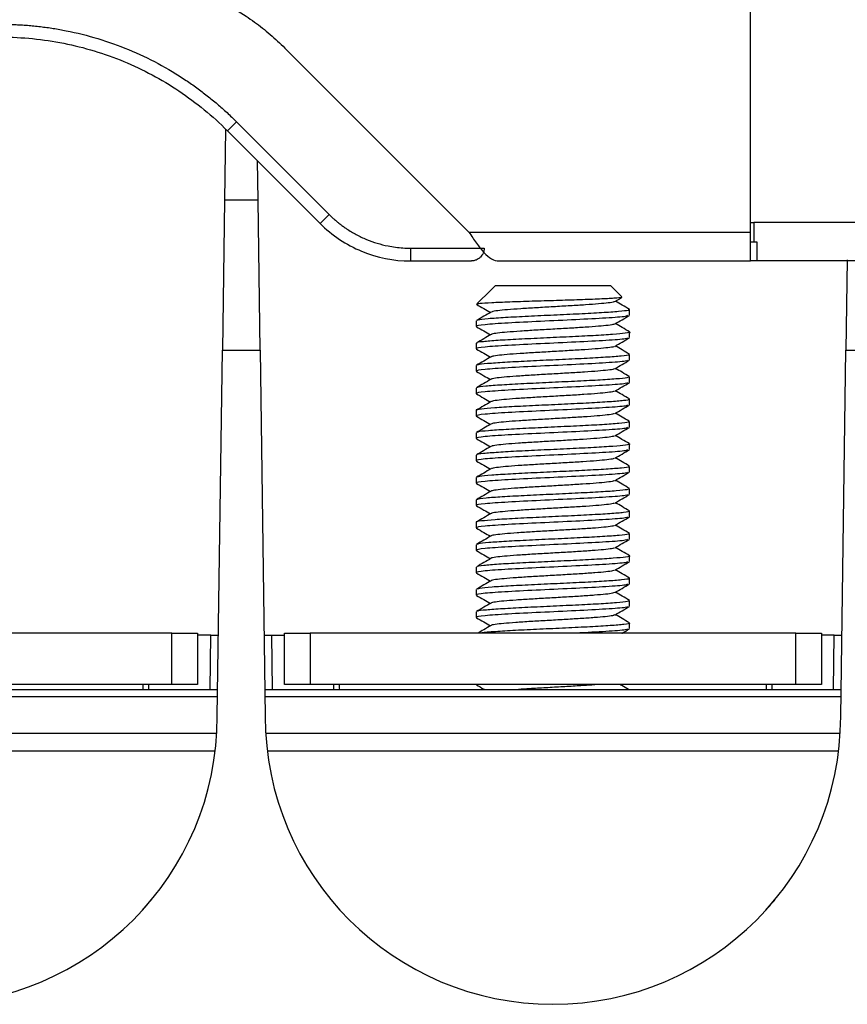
# Model space of a CAD drawing. Header units: millimetres. Extents: x 155400 to 158106, y 111257 to 114777.
# Tile 21 of 157: x 156945 to 157010, y 112155 to 112232. Entities that reach past the tile are written whole.
import ezdxf

# ---------------------------------------------------------------- set-up
doc = ezdxf.new("R2010")
doc.units = ezdxf.units.MM

msp = doc.modelspace()

# ---------------------------------------------------------------- linework, layer by layer
at = {"color": 7, "linetype": 'Continuous', "lineweight": 25}
for p, q in [((157002.028, 112215.256), (157002.028, 112235.013)), ((156965.615, 112229.649), (156980.008, 112215.256)), ((156961.827, 112223.891), (156961.12, 112223.184)), ((156961.827, 112223.891), (156969.076, 112216.642)), ((156960.97, 112223.307), (156960.892, 112217.747)), ((156961.12, 112223.184), (156968.368, 112215.935)), ((156963.514, 112217.747), (156963.47, 112220.833)), ((156960.892, 112217.747), (156960.728, 112206.022)), ((156963.514, 112217.747), (156960.892, 112217.747)), ((156963.677, 112206.022), (156963.514, 112217.747)), ((156969.076, 112216.642), (156968.368, 112215.935)), ((157002.278, 112216.006), (157002.278, 112214.506)), ((157138.87, 112216.006), (157002.278, 112216.006)), ((156980.008, 112215.256), (157002.028, 112215.256)), ((157002.528, 112214.506), (157002.528, 112213.006)), ((156975.44, 112214.006), (156981.197, 112214.006)), ((156975.44, 112214.006), (156975.44, 112213.006)), ((156975.44, 112213.006), (156980.197, 112213.006)), ((156982.364, 112213.006), (157002.028, 112213.006)), ((157138.62, 112213.006), (157002.528, 112213.006)), ((157009.576, 112213.103), (157009.477, 112206.022)), ((156981.713, 112210.733), (156980.625, 112209.646)), ((156982.076, 112211.097), (156981.713, 112210.733)), ((156982.076, 112211.097), (156982.679, 112211.097)), ((156982.679, 112211.097), (156991.076, 112211.097)), ((156991.958, 112210.215), (156991.076, 112211.097)), ((156991.415, 112209.83), (156991.941, 112210.136)), ((156980.602, 112209.615), (156980.617, 112209.609)), ((156992.576, 112208.765), (156992.576, 112209.2)), ((156980.576, 112208.325), (156980.576, 112207.89)), ((156992.576, 112207.015), (156992.576, 112207.45)), ((156960.329, 112177.397), (156960.728, 112206.022)), ((156960.728, 112206.022), (156963.677, 112206.022)), ((156963.677, 112206.022), (156964.077, 112177.397)), ((156980.576, 112206.575), (156980.576, 112206.14)), ((157009.077, 112177.397), (157009.477, 112206.022)), ((157009.477, 112206.022), (157012.426, 112206.022)), ((156992.576, 112205.265), (156992.576, 112205.7)), ((156980.576, 112204.825), (156980.576, 112204.39)), ((156992.576, 112203.515), (156992.576, 112203.95)), ((156980.576, 112203.075), (156980.576, 112202.64)), ((156992.576, 112201.765), (156992.576, 112202.2)), ((156980.576, 112201.325), (156980.576, 112200.89)), ((156992.576, 112200.015), (156992.576, 112200.45)), ((156980.576, 112199.575), (156980.576, 112199.14)), ((156992.576, 112198.265), (156992.576, 112198.7)), ((156980.576, 112197.825), (156980.576, 112197.39)), ((156992.576, 112196.515), (156992.576, 112196.95)), ((156980.576, 112196.075), (156980.576, 112195.64)), ((156992.576, 112194.765), (156992.576, 112195.2)), ((156980.576, 112194.325), (156980.576, 112193.89)), ((156992.576, 112193.015), (156992.576, 112193.45)), ((156980.576, 112192.575), (156980.576, 112192.14)), ((156992.576, 112191.265), (156992.576, 112191.7)), ((156980.576, 112190.825), (156980.576, 112190.39)), ((156992.576, 112189.515), (156992.576, 112189.95)), ((156980.576, 112189.075), (156980.576, 112188.64)), ((156992.576, 112187.765), (156992.576, 112188.2)), ((156980.576, 112187.325), (156980.576, 112186.89)), ((156992.576, 112186.015), (156992.576, 112186.45)), ((156980.576, 112185.575), (156980.576, 112185.14)), ((156992.576, 112184.265), (156992.576, 112184.7)), ((156956.781, 112183.906), (156918.781, 112183.906)), ((156956.781, 112179.906), (156956.781, 112183.906)), ((156956.781, 112183.906), (156958.781, 112183.906)), ((156958.781, 112183.906), (156958.781, 112179.906)), ((156959.832, 112183.756), (156958.781, 112183.756)), ((156959.772, 112179.506), (156959.832, 112183.756)), ((156959.832, 112183.756), (156960.417, 112183.756)), ((156963.988, 112183.756), (156964.574, 112183.756)), ((156964.574, 112183.756), (156964.633, 112179.506)), ((156964.574, 112183.756), (156965.581, 112183.756)), ((156965.581, 112179.906), (156965.581, 112183.906)), ((156965.581, 112183.906), (156967.581, 112183.906)), ((156967.581, 112183.906), (156967.581, 112179.906)), ((157005.581, 112183.906), (156967.581, 112183.906)), ((157005.581, 112179.906), (157005.581, 112183.906)), ((157005.581, 112183.906), (157007.581, 112183.906)), ((157007.581, 112183.906), (157007.581, 112179.906)), ((157008.58, 112183.756), (157007.581, 112183.756)), ((157008.521, 112179.506), (157008.58, 112183.756)), ((157008.58, 112183.756), (157009.166, 112183.756)), ((156956.781, 112179.906), (156918.781, 112179.906)), ((156954.958, 112179.906), (156954.951, 112179.506)), ((156958.781, 112179.906), (156956.781, 112179.906)), ((156967.581, 112179.906), (156965.581, 112179.906)), ((157005.581, 112179.906), (156967.581, 112179.906)), ((156969.454, 112179.506), (156969.447, 112179.906)), ((156980.576, 112179.906), (156980.576, 112179.89)), ((156980.588, 112179.89), (156980.621, 112179.866)), ((157003.706, 112179.906), (157003.699, 112179.506)), ((157007.581, 112179.906), (157005.581, 112179.906)), ((156915.299, 112179.506), (156960.358, 112179.506)), ((156964.048, 112179.506), (157009.106, 112179.506)), ((156960.35, 112178.945), (156915.307, 112178.945)), ((157009.099, 112178.945), (156964.055, 112178.945)), ((156915.367, 112176.083), (156960.29, 112176.083)), ((156964.115, 112176.083), (157009.039, 112176.083)), ((156960.164, 112174.679), (156915.493, 112174.679)), ((157008.912, 112174.679), (156964.242, 112174.679))]:
    msp.add_line(p, q, dxfattribs=at)
for centre in [(156937.829, 112177.397), (156986.577, 112177.397)]:
    msp.add_arc(centre, 22.5, 180, 0, dxfattribs=at)
for centre, major_axis, start_param, end_param in [((156955.848, 112149.829), (1.415, 81.022), 1.190894, 1.196205), ((156968.558, 112149.829), (-1.415, 81.022), 5.08698, 5.092291), ((157004.596, 112149.829), (1.415, 81.022), 1.190894, 1.196205)]:
    msp.add_ellipse(centre, major_axis=major_axis, ratio=0.024681, start_param=start_param, end_param=end_param, dxfattribs=at)
for points, knots in [([(156951.473, 112235.506), (156951.619, 112235.506), (156951.91, 112235.504), (156952.347, 112235.489), (156952.782, 112235.465), (156953.217, 112235.432), (156953.65, 112235.389), (156954.083, 112235.337), (156954.515, 112235.275), (156954.946, 112235.204), (156955.875, 112235.03), (156957.288, 112234.676), (156959.139, 112234.014), (156960.916, 112233.174), (156962.266, 112232.364), (156963.232, 112231.691), (156963.859, 112231.217), (156964.465, 112230.719), (156965.053, 112230.198), (156965.428, 112229.832), (156965.615, 112229.649)], [0, 0, 0, 0, 0.027842, 0.055638, 0.083402, 0.111147, 0.138886, 0.166633, 0.1944, 0.222202, 0.25005, 0.37501, 0.500005, 0.624965, 0.74996, 0.80004, 0.850007, 0.899937, 0.949909, 1, 1, 1, 1]), ([(156943.442, 112231.506), (156943.613, 112231.505), (156943.953, 112231.504), (156944.464, 112231.488), (156944.974, 112231.463), (156945.483, 112231.428), (156945.991, 112231.383), (156946.497, 112231.328), (156947.003, 112231.263), (156947.508, 112231.188), (156948.012, 112231.103), (156949.183, 112230.882), (156951.002, 112230.427), (156953.407, 112229.566), (156955.718, 112228.474), (156957.472, 112227.422), (156958.729, 112226.546), (156959.543, 112225.93), (156960.331, 112225.282), (156961.096, 112224.606), (156961.583, 112224.13), (156961.827, 112223.891)], [0, 0, 0, 0, 0.025061, 0.050083, 0.075077, 0.100053, 0.125019, 0.149986, 0.174962, 0.199959, 0.224986, 0.250051, 0.375015, 0.500006, 0.62497, 0.749961, 0.800042, 0.850009, 0.899939, 0.94991, 1, 1, 1, 1]), ([(156943.442, 112230.506), (156945.078, 112230.506), (156946.714, 112230.345), (156949.924, 112229.707), (156951.497, 112229.23), (156954.521, 112227.977), (156955.971, 112227.202), (156958.692, 112225.384), (156959.963, 112224.341), (156961.12, 112223.184)], [0, 0, 0, 0, 0.25, 0.25, 0.5, 0.5, 0.75, 0.75, 1, 1, 1, 1]), ([(156968.368, 112215.935), (156969.294, 112215.01), (156970.403, 112214.269), (156972.822, 112213.267), (156974.131, 112213.006), (156975.44, 112213.006)], [0, 0, 0, 0, 0.5, 0.5, 1, 1, 1, 1]), ([(156969.076, 112216.642), (156969.146, 112216.574), (156969.286, 112216.436), (156969.505, 112216.239), (156969.729, 112216.048), (156969.959, 112215.865), (156970.196, 112215.69), (156970.6, 112215.41), (156971.19, 112215.056), (156971.99, 112214.678), (156972.823, 112214.38), (156973.586, 112214.189), (156974.264, 112214.077), (156974.85, 112214.017), (156975.243, 112214.01), (156975.44, 112214.006)], [0, 0, 0, 0, 0.041739, 0.083393, 0.125007, 0.166625, 0.208292, 0.250053, 0.374996, 0.500017, 0.624959, 0.74998, 0.833363, 0.916583, 1, 1, 1, 1]), ([(157002.028, 112216.006), (157002.028, 112216.006), (157002.055, 112216.006), (157002.148, 112216.006), (157002.213, 112216.006), (157002.278, 112216.006)], [0, 0, 0, 0, 0.5, 0.5, 1, 1, 1, 1]), ([(156980.008, 112215.256), (156980.204, 112214.962), (156980.4, 112214.667), (156980.793, 112214.123), (156980.989, 112213.874), (156981.382, 112213.457), (156981.578, 112213.29), (156981.971, 112213.065), (156982.167, 112213.006), (156982.364, 112213.006)], [0, 0, 0, 0, 0.25, 0.25, 0.5, 0.5, 0.75, 0.75, 1, 1, 1, 1]), ([(157002.028, 112213.006), (157002.028, 112213.006), (157002.028, 112213.065), (157002.028, 112213.29), (157002.028, 112213.457), (157002.028, 112213.874), (157002.028, 112214.123), (157002.028, 112214.667), (157002.028, 112214.962), (157002.028, 112215.256)], [0, 0, 0, 0, 0.25, 0.25, 0.5, 0.5, 0.75, 0.75, 1, 1, 1, 1]), ([(157002.028, 112214.506), (157002.028, 112214.506), (157002.082, 112214.506), (157002.267, 112214.506), (157002.397, 112214.506), (157002.528, 112214.506)], [0, 0, 0, 0, 0.5, 0.5, 1, 1, 1, 1]), ([(156981.197, 112214.006), (156981.196, 112213.975), (156981.194, 112213.915), (156981.182, 112213.83), (156981.166, 112213.756), (156981.147, 112213.694), (156981.11, 112213.59), (156981.04, 112213.455), (156980.91, 112213.296), (156980.755, 112213.168), (156980.593, 112213.083), (156980.447, 112213.036), (156980.323, 112213.011), (156980.239, 112213.008), (156980.197, 112213.006)], [0, 0, 0, 0, 0.0704934, 0.1333513, 0.1885743, 0.2361643, 0.2761241, 0.4261177, 0.5541955, 0.683242, 0.7982139, 0.8676309, 0.9345796, 1, 1, 1, 1]), ([(157002.528, 112213.006), (157002.506, 112213.006), (157002.463, 112213.006), (157002.399, 112213.006), (157002.326, 112213.006), (157002.249, 112213.006), (157002.173, 112213.006), (157002.11, 112213.006), (157002.064, 112213.006), (157002.034, 112213.006), (157002.03, 112213.006), (157002.028, 112213.006)], [0, 0, 0, 0, 0.0834694, 0.1663751, 0.2501604, 0.3747768, 0.5001046, 0.6247209, 0.7500487, 0.874847, 1, 1, 1, 1]), ([(156991.925, 112210.163), (156991.933, 112210.157), (156991.966, 112210.132), (156991.409, 112210.085), (156990.295, 112210.027), (156988.701, 112209.968), (156986.844, 112209.909), (156984.919, 112209.851), (156983.131, 112209.791), (156981.712, 112209.733), (156980.789, 112209.676), (156980.692, 112209.641), (156980.647, 112209.624)], [0, 0, 0, 0, 0.031297, 0.136544, 0.242383, 0.350036, 0.458011, 0.568073, 0.678326, 0.790649, 0.903297, 1, 1, 1, 1]), ([(156991.373, 112209.83), (156991.368, 112209.821), (156991.35, 112209.786), (156990.946, 112209.724), (156990.196, 112209.651), (156989.157, 112209.572), (156987.928, 112209.499), (156986.6, 112209.421), (156985.268, 112209.345), (156984.036, 112209.269), (156982.987, 112209.192), (156982.227, 112209.118), (156981.817, 112209.056), (156981.792, 112209.023), (156981.786, 112209.014)], [0, 0, 0, 0, 0.034019, 0.12792, 0.220673, 0.314701, 0.407492, 0.501334, 0.594566, 0.687912, 0.78169, 0.874528, 0.968547, 1, 1, 1, 1]), ([(156992.564, 112209.218), (156992.373, 112209.328), (156992.006, 112209.541), (156991.638, 112209.755), (156991.461, 112209.857)], [0, 0, 0, 0, 0.5182, 1, 1, 1, 1]), ([(156980.598, 112209.617), (156980.788, 112209.507), (156981.152, 112209.295), (156981.517, 112209.084), (156981.691, 112208.982)], [0, 0, 0, 0, 0.520862, 1, 1, 1, 1]), ([(156981.746, 112209.014), (156981.556, 112208.904), (156981.176, 112208.683), (156980.795, 112208.462), (156980.604, 112208.352)], [0, 0, 0, 0, 0.4997524, 1, 1, 1, 1]), ([(156992.495, 112209.2), (156992.502, 112209.181), (156992.519, 112209.13), (156991.784, 112209.047), (156990.459, 112208.954), (156988.667, 112208.86), (156986.646, 112208.765), (156984.618, 112208.673), (156982.801, 112208.576), (156981.451, 112208.485), (156980.712, 112208.407), (156980.692, 112208.364), (156980.686, 112208.352)], [0, 0, 0, 0, 0.068527, 0.179483, 0.290442, 0.401399, 0.512356, 0.623314, 0.734271, 0.845233, 0.956189, 1, 1, 1, 1]), ([(156992.402, 112208.742), (156992.378, 112208.717), (156992.311, 112208.649), (156990.832, 112208.54), (156988.426, 112208.412), (156985.576, 112208.281), (156982.946, 112208.153), (156981.099, 112208.026), (156980.499, 112207.929), (156980.601, 112207.877), (156980.621, 112207.866)], [0, 0, 0, 0, 0.084668, 0.230971, 0.377656, 0.524894, 0.671406, 0.817733, 0.964611, 1, 1, 1, 1]), ([(156991.415, 112208.08), (156991.605, 112208.191), (156991.986, 112208.412), (156992.367, 112208.633), (156992.557, 112208.743)], [0, 0, 0, 0, 0.499765, 1, 1, 1, 1]), ([(156980.598, 112207.867), (156980.788, 112207.757), (156981.152, 112207.545), (156981.516, 112207.334), (156981.691, 112207.232)], [0, 0, 0, 0, 0.520905, 1, 1, 1, 1]), ([(156992.572, 112207.45), (156992.573, 112207.45), (156992.686, 112207.418), (156992.286, 112207.353), (156991.346, 112207.262), (156989.786, 112207.165), (156987.885, 112207.074), (156985.83, 112206.977), (156983.864, 112206.886), (156982.191, 112206.789), (156981.063, 112206.697), (156980.535, 112206.624), (156980.626, 112206.584), (156980.646, 112206.575)], [0, 0, 0, 0, 0.001372, 0.108884, 0.216401, 0.323912, 0.43143, 0.538941, 0.64646, 0.753971, 0.861489, 0.969001, 1, 1, 1, 1]), ([(156991.372, 112208.08), (156991.366, 112208.07), (156991.344, 112208.035), (156990.931, 112207.973), (156990.173, 112207.899), (156989.128, 112207.82), (156987.895, 112207.747), (156986.566, 112207.669), (156985.235, 112207.593), (156984.006, 112207.517), (156982.963, 112207.44), (156982.212, 112207.366), (156981.809, 112207.304), (156981.788, 112207.271), (156981.783, 112207.263)], [0, 0, 0, 0, 0.036401, 0.130135, 0.222763, 0.316651, 0.409283, 0.503011, 0.596049, 0.689308, 0.78291, 0.875637, 0.969505, 1, 1, 1, 1]), ([(156992.564, 112207.468), (156992.374, 112207.578), (156992.006, 112207.791), (156991.639, 112208.004), (156991.461, 112208.107)], [0, 0, 0, 0, 0.517788, 1, 1, 1, 1]), ([(156992.402, 112206.992), (156992.378, 112206.967), (156992.311, 112206.899), (156990.832, 112206.79), (156988.426, 112206.662), (156985.576, 112206.531), (156982.946, 112206.403), (156981.099, 112206.276), (156980.499, 112206.179), (156980.601, 112206.127), (156980.621, 112206.116)], [0, 0, 0, 0, 0.084674, 0.230977, 0.377661, 0.524899, 0.671409, 0.817735, 0.964612, 1, 1, 1, 1]), ([(156981.744, 112207.263), (156981.554, 112207.153), (156981.173, 112206.931), (156980.792, 112206.711), (156980.601, 112206.6)], [0, 0, 0, 0, 0.499729, 1, 1, 1, 1]), ([(156991.415, 112206.33), (156991.605, 112206.441), (156991.986, 112206.662), (156992.367, 112206.883), (156992.557, 112206.993)], [0, 0, 0, 0, 0.499822, 1, 1, 1, 1]), ([(156980.598, 112206.117), (156980.788, 112206.007), (156981.152, 112205.795), (156981.516, 112205.584), (156981.691, 112205.482)], [0, 0, 0, 0, 0.520965, 1, 1, 1, 1]), ([(156991.371, 112206.33), (156991.364, 112206.32), (156991.338, 112206.284), (156990.916, 112206.221), (156990.149, 112206.147), (156989.098, 112206.068), (156987.862, 112205.995), (156986.532, 112205.917), (156985.202, 112205.842), (156983.977, 112205.765), (156982.94, 112205.688), (156982.196, 112205.614), (156981.799, 112205.552), (156981.783, 112205.519), (156981.779, 112205.511)], [0, 0, 0, 0, 0.0387215, 0.1321556, 0.224533, 0.3181469, 0.4104937, 0.5039752, 0.5966929, 0.6897328, 0.7830255, 0.8755131, 0.9690979, 1, 1, 1, 1]), ([(156992.562, 112205.719), (156992.372, 112205.829), (156992.005, 112206.042), (156991.638, 112206.255), (156991.461, 112206.357)], [0, 0, 0, 0, 0.518435, 1, 1, 1, 1]), ([(156992.402, 112205.242), (156992.378, 112205.217), (156992.311, 112205.149), (156990.832, 112205.04), (156988.426, 112204.912), (156985.576, 112204.781), (156982.946, 112204.653), (156981.099, 112204.526), (156980.499, 112204.429), (156980.601, 112204.377), (156980.621, 112204.366)], [0, 0, 0, 0, 0.084681, 0.230983, 0.377666, 0.524903, 0.671412, 0.817737, 0.964614, 1, 1, 1, 1]), ([(156981.739, 112205.511), (156981.549, 112205.4), (156981.168, 112205.179), (156980.787, 112204.958), (156980.597, 112204.848)], [0, 0, 0, 0, 0.499721, 1, 1, 1, 1]), ([(156992.494, 112205.7), (156992.514, 112205.687), (156992.584, 112205.644), (156991.986, 112205.566), (156990.784, 112205.474), (156989.065, 112205.378), (156987.076, 112205.286), (156985.029, 112205.191), (156983.151, 112205.097), (156981.686, 112205.004), (156980.793, 112204.919), (156980.708, 112204.869), (156980.675, 112204.849)], [0, 0, 0, 0, 0.045114, 0.155584, 0.266062, 0.376533, 0.487008, 0.59748, 0.707951, 0.818422, 0.928893, 1, 1, 1, 1]), ([(156991.415, 112204.58), (156991.605, 112204.691), (156991.986, 112204.912), (156992.367, 112205.133), (156992.557, 112205.243)], [0, 0, 0, 0, 0.499878, 1, 1, 1, 1]), ([(156980.598, 112204.367), (156980.788, 112204.257), (156981.152, 112204.045), (156981.516, 112203.834), (156981.691, 112203.732)], [0, 0, 0, 0, 0.5209471, 1, 1, 1, 1]), ([(156991.371, 112204.58), (156991.362, 112204.569), (156991.332, 112204.532), (156990.9, 112204.469), (156990.125, 112204.395), (156989.069, 112204.316), (156987.828, 112204.243), (156986.498, 112204.164), (156985.169, 112204.09), (156983.948, 112204.013), (156982.917, 112203.936), (156982.181, 112203.862), (156981.791, 112203.8), (156981.778, 112203.767), (156981.775, 112203.759)], [0, 0, 0, 0, 0.04105, 0.13423, 0.226407, 0.319792, 0.411904, 0.505184, 0.597631, 0.690497, 0.783526, 0.875825, 0.969172, 1, 1, 1, 1]), ([(156992.558, 112203.972), (156992.367, 112204.082), (156992.002, 112204.294), (156991.637, 112204.506), (156991.462, 112204.607)], [0, 0, 0, 0, 0.5202598, 1, 1, 1, 1]), ([(156981.736, 112203.759), (156981.546, 112203.648), (156981.165, 112203.427), (156980.784, 112203.206), (156980.593, 112203.096)], [0, 0, 0, 0, 0.499716, 1, 1, 1, 1]), ([(156992.523, 112203.95), (156992.501, 112203.925), (156992.453, 112203.868), (156991.578, 112203.781), (156990.15, 112203.685), (156988.3, 112203.593), (156986.259, 112203.497), (156984.256, 112203.406), (156982.502, 112203.308), (156981.259, 112203.217), (156980.627, 112203.144), (156980.655, 112203.104), (156980.661, 112203.096)], [0, 0, 0, 0, 0.088745, 0.198911, 0.309077, 0.419247, 0.529413, 0.639585, 0.749751, 0.859924, 0.97009, 1, 1, 1, 1]), ([(156992.402, 112203.492), (156992.378, 112203.467), (156992.311, 112203.399), (156990.832, 112203.29), (156988.426, 112203.162), (156985.576, 112203.031), (156982.946, 112202.903), (156981.099, 112202.776), (156980.499, 112202.679), (156980.601, 112202.627), (156980.621, 112202.616)], [0, 0, 0, 0, 0.084688, 0.230989, 0.377671, 0.524907, 0.671415, 0.817739, 0.964615, 1, 1, 1, 1]), ([(156991.37, 112202.83), (156991.359, 112202.818), (156991.326, 112202.781), (156990.885, 112202.717), (156990.101, 112202.643), (156989.039, 112202.564), (156987.795, 112202.491), (156986.463, 112202.412), (156985.137, 112202.338), (156983.92, 112202.261), (156982.894, 112202.184), (156982.166, 112202.11), (156981.783, 112202.048), (156981.774, 112202.015), (156981.772, 112202.007)], [0, 0, 0, 0, 0.043377, 0.136319, 0.228316, 0.32149, 0.413387, 0.506482, 0.598681, 0.691389, 0.784171, 0.876302, 0.969427, 1, 1, 1, 1]), ([(156991.415, 112202.83), (156991.605, 112202.941), (156991.986, 112203.162), (156992.367, 112203.383), (156992.557, 112203.493)], [0, 0, 0, 0, 0.4999336, 1, 1, 1, 1]), ([(156992.552, 112202.225), (156992.361, 112202.335), (156991.998, 112202.546), (156991.635, 112202.757), (156991.461, 112202.857)], [0, 0, 0, 0, 0.5230801, 1, 1, 1, 1]), ([(156992.466, 112202.226), (156992.513, 112202.211), (156992.66, 112202.166), (156992.172, 112202.085), (156991.085, 112201.995), (156989.452, 112201.897), (156987.504, 112201.806), (156985.447, 112201.71), (156983.523, 112201.617), (156981.926, 112201.522), (156980.923, 112201.429), (156980.487, 112201.363), (156980.597, 112201.328), (156980.607, 112201.325)], [0, 0, 0, 0, 0.0492375, 0.1537043, 0.2581782, 0.3626448, 0.4671187, 0.5715854, 0.6760578, 0.7805249, 0.8849941, 0.9894612, 1, 1, 1, 1]), ([(156980.598, 112202.617), (156980.788, 112202.507), (156981.152, 112202.295), (156981.516, 112202.084), (156981.691, 112201.982)], [0, 0, 0, 0, 0.520879, 1, 1, 1, 1]), ([(156992.402, 112201.742), (156992.378, 112201.717), (156992.311, 112201.649), (156990.832, 112201.54), (156988.426, 112201.412), (156985.576, 112201.281), (156982.946, 112201.153), (156981.099, 112201.026), (156980.499, 112200.929), (156980.601, 112200.877), (156980.621, 112200.866)], [0, 0, 0, 0, 0.084695, 0.230995, 0.377676, 0.524911, 0.671419, 0.817742, 0.964616, 1, 1, 1, 1]), ([(156981.733, 112202.007), (156981.543, 112201.897), (156981.162, 112201.675), (156980.781, 112201.455), (156980.59, 112201.344)], [0, 0, 0, 0, 0.499718, 1, 1, 1, 1]), ([(156991.415, 112201.08), (156991.605, 112201.191), (156991.986, 112201.412), (156992.367, 112201.633), (156992.557, 112201.743)], [0, 0, 0, 0, 0.49999, 1, 1, 1, 1]), ([(156980.598, 112200.867), (156980.788, 112200.757), (156981.152, 112200.545), (156981.516, 112200.334), (156981.691, 112200.232)], [0, 0, 0, 0, 0.520774, 1, 1, 1, 1]), ([(156991.37, 112201.08), (156991.358, 112201.068), (156991.319, 112201.03), (156990.868, 112200.965), (156990.077, 112200.891), (156989.009, 112200.812), (156987.762, 112200.739), (156986.429, 112200.66), (156985.104, 112200.586), (156983.891, 112200.509), (156982.871, 112200.432), (156982.151, 112200.358), (156981.775, 112200.297), (156981.771, 112200.263), (156981.77, 112200.255)], [0, 0, 0, 0, 0.045707, 0.138431, 0.230275, 0.323257, 0.414967, 0.507899, 0.599875, 0.692446, 0.785002, 0.876991, 0.969916, 1, 1, 1, 1]), ([(156992.548, 112200.477), (156992.358, 112200.587), (156991.995, 112200.797), (156991.633, 112201.007), (156991.461, 112201.107)], [0, 0, 0, 0, 0.524985, 1, 1, 1, 1]), ([(156992.402, 112199.992), (156992.378, 112199.967), (156992.311, 112199.899), (156990.832, 112199.79), (156988.426, 112199.662), (156985.576, 112199.531), (156982.946, 112199.403), (156981.099, 112199.276), (156980.499, 112199.179), (156980.601, 112199.127), (156980.621, 112199.116)], [0, 0, 0, 0, 0.084702, 0.231001, 0.377681, 0.524915, 0.671422, 0.817744, 0.964618, 1, 1, 1, 1]), ([(156981.731, 112200.256), (156981.54, 112200.145), (156981.16, 112199.924), (156980.779, 112199.703), (156980.589, 112199.593)], [0, 0, 0, 0, 0.499736, 1, 1, 1, 1]), ([(156992.494, 112200.45), (156992.503, 112200.431), (156992.526, 112200.382), (156991.805, 112200.299), (156990.492, 112200.206), (156988.707, 112200.112), (156986.689, 112200.017), (156984.658, 112199.925), (156982.836, 112199.828), (156981.47, 112199.737), (156980.702, 112199.656), (156980.681, 112199.609), (156980.674, 112199.593)], [0, 0, 0, 0, 0.065529, 0.17532, 0.285115, 0.394906, 0.504697, 0.61449, 0.724281, 0.834077, 0.943868, 1, 1, 1, 1]), ([(156991.415, 112199.33), (156991.605, 112199.441), (156991.986, 112199.662), (156992.367, 112199.883), (156992.557, 112199.993)], [0, 0, 0, 0, 0.500046, 1, 1, 1, 1]), ([(156980.598, 112199.117), (156980.787, 112199.007), (156981.152, 112198.795), (156981.516, 112198.584), (156981.691, 112198.482)], [0, 0, 0, 0, 0.52069, 1, 1, 1, 1]), ([(156991.37, 112199.33), (156991.356, 112199.317), (156991.313, 112199.278), (156990.852, 112199.213), (156990.052, 112199.139), (156988.979, 112199.06), (156987.728, 112198.987), (156986.395, 112198.908), (156985.071, 112198.834), (156983.862, 112198.757), (156982.848, 112198.68), (156982.137, 112198.606), (156981.769, 112198.545), (156981.768, 112198.512), (156981.768, 112198.505)], [0, 0, 0, 0, 0.048078, 0.140681, 0.232469, 0.325356, 0.416977, 0.509839, 0.601692, 0.69422, 0.786645, 0.878592, 0.971412, 1, 1, 1, 1]), ([(156992.548, 112198.727), (156992.357, 112198.837), (156991.995, 112199.047), (156991.633, 112199.257), (156991.461, 112199.357)], [0, 0, 0, 0, 0.525653, 1, 1, 1, 1]), ([(156992.402, 112198.242), (156992.378, 112198.217), (156992.311, 112198.149), (156990.832, 112198.04), (156988.426, 112197.912), (156985.576, 112197.781), (156982.946, 112197.653), (156981.099, 112197.526), (156980.499, 112197.429), (156980.601, 112197.377), (156980.621, 112197.366)], [0, 0, 0, 0, 0.084708, 0.231006, 0.377686, 0.524919, 0.671425, 0.817746, 0.964619, 1, 1, 1, 1]), ([(156981.73, 112198.505), (156981.539, 112198.394), (156981.159, 112198.173), (156980.778, 112197.953), (156980.588, 112197.842)], [0, 0, 0, 0, 0.499765, 1, 1, 1, 1]), ([(156992.478, 112198.728), (156992.517, 112198.719), (156992.693, 112198.679), (156992.319, 112198.605), (156991.367, 112198.514), (156989.823, 112198.417), (156987.926, 112198.326), (156985.872, 112198.229), (156983.902, 112198.138), (156982.221, 112198.041), (156981.08, 112197.949), (156980.541, 112197.875), (156980.628, 112197.834), (156980.649, 112197.825)], [0, 0, 0, 0, 0.029687, 0.133918, 0.238153, 0.342384, 0.446621, 0.550851, 0.655089, 0.759319, 0.863556, 0.967787, 1, 1, 1, 1]), ([(156991.415, 112197.58), (156991.605, 112197.691), (156991.986, 112197.912), (156992.367, 112198.133), (156992.557, 112198.243)], [0, 0, 0, 0, 0.5001014, 1, 1, 1, 1]), ([(156991.371, 112197.58), (156991.354, 112197.566), (156991.307, 112197.527), (156990.836, 112197.461), (156990.028, 112197.387), (156988.949, 112197.308), (156987.695, 112197.235), (156986.361, 112197.156), (156985.038, 112197.082), (156983.834, 112197.005), (156982.826, 112196.929), (156982.123, 112196.854), (156981.764, 112196.794), (156981.766, 112196.762), (156981.766, 112196.755)], [0, 0, 0, 0, 0.050534, 0.143175, 0.235073, 0.328025, 0.419721, 0.512674, 0.604568, 0.697213, 0.789667, 0.881735, 0.97461, 1, 1, 1, 1]), ([(156992.55, 112196.976), (156992.36, 112197.086), (156991.996, 112197.296), (156991.634, 112197.507), (156991.461, 112197.607)], [0, 0, 0, 0, 0.524833, 1, 1, 1, 1]), ([(156981.731, 112196.755), (156981.541, 112196.645), (156981.16, 112196.424), (156980.78, 112196.204), (156980.59, 112196.094)], [0, 0, 0, 0, 0.499797, 1, 1, 1, 1]), ([(156980.598, 112197.367), (156980.787, 112197.257), (156981.152, 112197.045), (156981.516, 112196.834), (156981.691, 112196.732)], [0, 0, 0, 0, 0.520688, 1, 1, 1, 1]), ([(156992.495, 112196.95), (156992.516, 112196.938), (156992.589, 112196.895), (156992.005, 112196.818), (156990.815, 112196.726), (156989.104, 112196.63), (156987.119, 112196.538), (156985.07, 112196.443), (156983.187, 112196.349), (156981.71, 112196.256), (156980.791, 112196.169), (156980.698, 112196.116), (156980.66, 112196.094)], [0, 0, 0, 0, 0.042598, 0.152495, 0.262399, 0.372296, 0.482199, 0.592096, 0.701995, 0.811892, 0.92179, 1, 1, 1, 1]), ([(156992.402, 112196.492), (156992.378, 112196.467), (156992.311, 112196.399), (156990.832, 112196.29), (156988.426, 112196.162), (156985.576, 112196.031), (156982.946, 112195.903), (156981.099, 112195.776), (156980.499, 112195.679), (156980.601, 112195.627), (156980.621, 112195.616)], [0, 0, 0, 0, 0.084715, 0.231012, 0.377691, 0.524923, 0.671428, 0.817748, 0.96462, 1, 1, 1, 1]), ([(156991.415, 112195.83), (156991.605, 112195.941), (156991.986, 112196.162), (156992.367, 112196.383), (156992.557, 112196.493)], [0, 0, 0, 0, 0.500157, 1, 1, 1, 1]), ([(156980.598, 112195.617), (156980.787, 112195.507), (156981.152, 112195.295), (156981.516, 112195.084), (156981.691, 112194.982)], [0, 0, 0, 0, 0.520728, 1, 1, 1, 1]), ([(156992.519, 112195.2), (156992.501, 112195.175), (156992.461, 112195.119), (156991.601, 112195.033), (156990.185, 112194.937), (156988.341, 112194.845), (156986.301, 112194.749), (156984.295, 112194.657), (156982.534, 112194.56), (156981.279, 112194.469), (156980.635, 112194.395), (156980.659, 112194.355), (156980.664, 112194.346)], [0, 0, 0, 0, 0.086487, 0.196677, 0.306867, 0.417059, 0.527249, 0.637444, 0.747634, 0.85783, 0.968019, 1, 1, 1, 1]), ([(156991.371, 112195.83), (156991.352, 112195.816), (156991.3, 112195.776), (156990.819, 112195.709), (156990.003, 112195.635), (156988.919, 112195.557), (156987.661, 112195.483), (156986.326, 112195.404), (156985.006, 112195.33), (156983.806, 112195.253), (156982.803, 112195.177), (156982.11, 112195.102), (156981.761, 112195.044), (156981.764, 112195.013), (156981.765, 112195.007)], [0, 0, 0, 0, 0.053092, 0.145939, 0.238116, 0.331301, 0.423242, 0.516455, 0.60856, 0.70149, 0.794139, 0.886501, 0.979598, 1, 1, 1, 1]), ([(156992.555, 112195.223), (156992.364, 112195.334), (156992, 112195.545), (156991.635, 112195.757), (156991.461, 112195.857)], [0, 0, 0, 0, 0.522954, 1, 1, 1, 1]), ([(156992.402, 112194.742), (156992.378, 112194.717), (156992.311, 112194.649), (156990.832, 112194.54), (156988.426, 112194.412), (156985.576, 112194.281), (156982.946, 112194.153), (156981.099, 112194.026), (156980.499, 112193.929), (156980.601, 112193.877), (156980.621, 112193.866)], [0, 0, 0, 0, 0.084722, 0.231018, 0.377696, 0.524927, 0.671431, 0.817751, 0.964622, 1, 1, 1, 1]), ([(156981.734, 112195.008), (156981.544, 112194.897), (156981.164, 112194.677), (156980.784, 112194.456), (156980.594, 112194.346)], [0, 0, 0, 0, 0.499827, 1, 1, 1, 1]), ([(156991.415, 112194.08), (156991.605, 112194.191), (156991.986, 112194.412), (156992.367, 112194.633), (156992.557, 112194.743)], [0, 0, 0, 0, 0.500213, 1, 1, 1, 1]), ([(156980.598, 112193.867), (156980.787, 112193.757), (156981.152, 112193.545), (156981.516, 112193.334), (156981.691, 112193.232)], [0, 0, 0, 0, 0.520675, 1, 1, 1, 1]), ([(156991.372, 112194.08), (156991.351, 112194.065), (156991.294, 112194.024), (156990.802, 112193.958), (156989.978, 112193.883), (156988.889, 112193.805), (156987.628, 112193.731), (156986.292, 112193.652), (156984.973, 112193.579), (156983.778, 112193.501), (156982.781, 112193.425), (156982.099, 112193.35), (156981.758, 112193.293), (156981.762, 112193.265), (156981.763, 112193.261)], [0, 0, 0, 0, 0.055752, 0.148947, 0.241553, 0.335114, 0.427449, 0.521065, 0.613529, 0.706888, 0.799876, 0.892679, 0.986143, 1, 1, 1, 1]), ([(156992.558, 112193.471), (156992.368, 112193.582), (156992.002, 112193.794), (156991.637, 112194.006), (156991.462, 112194.107)], [0, 0, 0, 0, 0.52122, 1, 1, 1, 1]), ([(156992.476, 112193.472), (156992.517, 112193.459), (156992.661, 112193.416), (156992.186, 112193.337), (156991.115, 112193.247), (156989.489, 112193.149), (156987.546, 112193.058), (156985.489, 112192.961), (156983.56, 112192.869), (156981.954, 112192.774), (156980.937, 112192.681), (156980.492, 112192.614), (156980.601, 112192.579), (156980.612, 112192.575)], [0, 0, 0, 0, 0.0431489, 0.1480474, 0.2529531, 0.3578513, 0.4627571, 0.5676555, 0.6725599, 0.7774587, 0.8823602, 0.9872591, 1, 1, 1, 1]), ([(156992.402, 112192.992), (156992.378, 112192.967), (156992.311, 112192.899), (156990.832, 112192.79), (156988.426, 112192.662), (156985.576, 112192.531), (156982.946, 112192.403), (156981.099, 112192.276), (156980.499, 112192.179), (156980.601, 112192.127), (156980.621, 112192.116)], [0, 0, 0, 0, 0.084729, 0.231024, 0.377701, 0.524931, 0.671434, 0.817753, 0.964623, 1, 1, 1, 1]), ([(156981.74, 112193.261), (156981.55, 112193.151), (156981.17, 112192.93), (156980.79, 112192.71), (156980.6, 112192.599)], [0, 0, 0, 0, 0.499825, 1, 1, 1, 1]), ([(156991.415, 112192.33), (156991.605, 112192.441), (156991.986, 112192.662), (156992.367, 112192.883), (156992.557, 112192.993)], [0, 0, 0, 0, 0.500269, 1, 1, 1, 1]), ([(156980.598, 112192.117), (156980.787, 112192.007), (156981.152, 112191.795), (156981.516, 112191.584), (156981.691, 112191.482)], [0, 0, 0, 0, 0.52052, 1, 1, 1, 1]), ([(156991.373, 112192.33), (156991.349, 112192.315), (156991.287, 112192.273), (156990.785, 112192.206), (156989.953, 112192.131), (156988.858, 112192.053), (156987.594, 112191.979), (156986.258, 112191.9), (156984.94, 112191.827), (156983.75, 112191.749), (156982.758, 112191.673), (156982.087, 112191.598), (156981.755, 112191.543), (156981.759, 112191.516), (156981.759, 112191.513)], [0, 0, 0, 0, 0.058363, 0.151791, 0.244716, 0.338537, 0.431155, 0.525059, 0.617773, 0.711445, 0.804656, 0.89779, 0.991505, 1, 1, 1, 1]), ([(156992.561, 112191.719), (156992.371, 112191.83), (156992.004, 112192.042), (156991.638, 112192.255), (156991.461, 112192.357)], [0, 0, 0, 0, 0.519828, 1, 1, 1, 1]), ([(156981.744, 112191.513), (156981.554, 112191.403), (156981.174, 112191.182), (156980.794, 112190.962), (156980.604, 112190.851)], [0, 0, 0, 0, 0.4997961, 1, 1, 1, 1]), ([(156992.493, 112191.7), (156992.503, 112191.682), (156992.532, 112191.633), (156991.826, 112191.551), (156990.525, 112191.458), (156988.747, 112191.364), (156986.732, 112191.269), (156984.699, 112191.176), (156982.869, 112191.08), (156981.496, 112190.989), (156980.728, 112190.91), (156980.698, 112190.865), (156980.688, 112190.852)], [0, 0, 0, 0, 0.063899, 0.174816, 0.285736, 0.396653, 0.50757, 0.618488, 0.729405, 0.840326, 0.951243, 1, 1, 1, 1]), ([(156992.402, 112191.242), (156992.378, 112191.217), (156992.311, 112191.149), (156990.832, 112191.04), (156988.426, 112190.912), (156985.576, 112190.781), (156982.946, 112190.653), (156981.099, 112190.526), (156980.499, 112190.429), (156980.601, 112190.377), (156980.621, 112190.366)], [0, 0, 0, 0, 0.084736, 0.23103, 0.377706, 0.524935, 0.671437, 0.817755, 0.964624, 1, 1, 1, 1]), ([(156991.374, 112190.581), (156991.348, 112190.564), (156991.28, 112190.522), (156990.767, 112190.454), (156989.928, 112190.379), (156988.828, 112190.301), (156987.56, 112190.227), (156986.224, 112190.148), (156984.908, 112190.075), (156983.722, 112189.997), (156982.736, 112189.921), (156982.076, 112189.846), (156981.75, 112189.792), (156981.755, 112189.766), (156981.755, 112189.764)], [0, 0, 0, 0, 0.060879, 0.154368, 0.247446, 0.341356, 0.434092, 0.52811, 0.620909, 0.714723, 0.807985, 0.901285, 0.995078, 1, 1, 1, 1]), ([(156991.415, 112190.58), (156991.605, 112190.691), (156991.986, 112190.912), (156992.367, 112191.133), (156992.557, 112191.243)], [0, 0, 0, 0, 0.500324, 1, 1, 1, 1]), ([(156992.563, 112189.968), (156992.373, 112190.078), (156992.006, 112190.291), (156991.638, 112190.505), (156991.461, 112190.607)], [0, 0, 0, 0, 0.518546, 1, 1, 1, 1]), ([(156980.598, 112190.367), (156980.787, 112190.257), (156981.152, 112190.045), (156981.516, 112189.834), (156981.691, 112189.732)], [0, 0, 0, 0, 0.520411, 1, 1, 1, 1]), ([(156981.746, 112189.764), (156981.556, 112189.654), (156981.176, 112189.433), (156980.795, 112189.212), (156980.605, 112189.102)], [0, 0, 0, 0, 0.499763, 1, 1, 1, 1]), ([(156992.516, 112189.969), (156992.538, 112189.963), (156992.695, 112189.927), (156992.326, 112189.857), (156991.395, 112189.766), (156989.859, 112189.669), (156987.968, 112189.578), (156985.915, 112189.481), (156983.941, 112189.39), (156982.251, 112189.293), (156981.098, 112189.201), (156980.547, 112189.126), (156980.631, 112189.085), (156980.651, 112189.075)], [0, 0, 0, 0, 0.017619, 0.122912, 0.228208, 0.333501, 0.4388, 0.544092, 0.649392, 0.754684, 0.859983, 0.965275, 1, 1, 1, 1]), ([(156992.402, 112189.492), (156992.378, 112189.467), (156992.311, 112189.399), (156990.832, 112189.29), (156988.426, 112189.162), (156985.576, 112189.031), (156982.946, 112188.903), (156981.099, 112188.776), (156980.499, 112188.679), (156980.601, 112188.627), (156980.621, 112188.616)], [0, 0, 0, 0, 0.084742, 0.231036, 0.377711, 0.524939, 0.671441, 0.817757, 0.964626, 1, 1, 1, 1]), ([(156991.415, 112188.83), (156991.605, 112188.941), (156991.986, 112189.162), (156992.367, 112189.383), (156992.557, 112189.493)], [0, 0, 0, 0, 0.50038, 1, 1, 1, 1]), ([(156980.598, 112188.617), (156980.787, 112188.507), (156981.152, 112188.295), (156981.516, 112188.084), (156981.691, 112187.982)], [0, 0, 0, 0, 0.520421, 1, 1, 1, 1]), ([(156992.497, 112188.2), (156992.518, 112188.189), (156992.595, 112188.147), (156992.023, 112188.07), (156990.846, 112187.978), (156989.143, 112187.882), (156987.161, 112187.79), (156985.112, 112187.695), (156983.222, 112187.601), (156981.737, 112187.508), (156980.82, 112187.423), (156980.72, 112187.372), (156980.68, 112187.352)], [0, 0, 0, 0, 0.040676, 0.151553, 0.262437, 0.373313, 0.484195, 0.595072, 0.70595, 0.816827, 0.927704, 1, 1, 1, 1]), ([(156991.376, 112188.831), (156991.347, 112188.813), (156991.274, 112188.77), (156990.75, 112188.702), (156989.903, 112188.627), (156988.797, 112188.549), (156987.527, 112188.475), (156986.189, 112188.397), (156984.876, 112188.323), (156983.694, 112188.245), (156982.714, 112188.17), (156982.063, 112188.094), (156981.743, 112188.041), (156981.751, 112188.015), (156981.751, 112188.014)], [0, 0, 0, 0, 0.063273, 0.15663, 0.249676, 0.343479, 0.436149, 0.530088, 0.622785, 0.716547, 0.809673, 0.902947, 0.996625, 1, 1, 1, 1]), ([(156992.564, 112188.217), (156992.374, 112188.328), (156992.006, 112188.541), (156991.639, 112188.754), (156991.461, 112188.857)], [0, 0, 0, 0, 0.517806, 1, 1, 1, 1]), ([(156992.402, 112187.742), (156992.378, 112187.717), (156992.311, 112187.649), (156990.832, 112187.54), (156988.426, 112187.412), (156985.576, 112187.281), (156982.946, 112187.153), (156981.099, 112187.026), (156980.499, 112186.929), (156980.601, 112186.877), (156980.621, 112186.866)], [0, 0, 0, 0, 0.084749, 0.231042, 0.377716, 0.524943, 0.671444, 0.817759, 0.964627, 1, 1, 1, 1]), ([(156981.745, 112188.014), (156981.555, 112187.903), (156981.174, 112187.682), (156980.793, 112187.461), (156980.603, 112187.351)], [0, 0, 0, 0, 0.499736, 1, 1, 1, 1]), ([(156991.415, 112187.08), (156991.605, 112187.191), (156991.986, 112187.412), (156992.367, 112187.633), (156992.557, 112187.743)], [0, 0, 0, 0, 0.500435, 1, 1, 1, 1]), ([(156980.598, 112186.867), (156980.787, 112186.757), (156981.152, 112186.546), (156981.516, 112186.334), (156981.691, 112186.232)], [0, 0, 0, 0, 0.5204897, 1, 1, 1, 1]), ([(156991.378, 112187.081), (156991.345, 112187.063), (156991.267, 112187.019), (156990.732, 112186.95), (156989.878, 112186.875), (156988.766, 112186.797), (156987.493, 112186.723), (156986.155, 112186.645), (156984.843, 112186.571), (156983.667, 112186.493), (156982.693, 112186.418), (156982.05, 112186.342), (156981.736, 112186.289), (156981.747, 112186.263), (156981.748, 112186.262)], [0, 0, 0, 0, 0.065555, 0.158624, 0.251485, 0.345026, 0.437478, 0.531181, 0.623625, 0.717177, 0.810016, 0.903109, 0.996514, 1, 1, 1, 1]), ([(156992.563, 112186.468), (156992.373, 112186.579), (156992.005, 112186.791), (156991.638, 112187.005), (156991.461, 112187.107)], [0, 0, 0, 0, 0.518086, 1, 1, 1, 1]), ([(156992.402, 112185.992), (156992.378, 112185.967), (156992.312, 112185.899), (156990.832, 112185.79), (156988.426, 112185.662), (156985.576, 112185.531), (156982.946, 112185.403), (156981.099, 112185.276), (156980.499, 112185.179), (156980.601, 112185.127), (156980.621, 112185.116)], [0, 0, 0, 0, 0.084756, 0.231048, 0.377721, 0.524947, 0.671447, 0.817762, 0.964628, 1, 1, 1, 1]), ([(156981.741, 112186.262), (156981.551, 112186.151), (156981.17, 112185.93), (156980.789, 112185.709), (156980.598, 112185.599)], [0, 0, 0, 0, 0.499722, 1, 1, 1, 1]), ([(156992.515, 112186.45), (156992.501, 112186.426), (156992.469, 112186.371), (156991.625, 112186.285), (156990.22, 112186.189), (156988.381, 112186.097), (156986.344, 112186.001), (156984.335, 112185.909), (156982.566, 112185.812), (156981.301, 112185.721), (156980.647, 112185.647), (156980.664, 112185.608), (156980.668, 112185.599)], [0, 0, 0, 0, 0.084482, 0.195028, 0.305574, 0.416122, 0.526668, 0.637219, 0.747764, 0.858317, 0.968862, 1, 1, 1, 1]), ([(156991.415, 112185.33), (156991.605, 112185.441), (156991.986, 112185.662), (156992.367, 112185.883), (156992.557, 112185.993)], [0, 0, 0, 0, 0.500491, 1, 1, 1, 1]), ([(156980.598, 112185.117), (156980.787, 112185.007), (156981.152, 112184.796), (156981.516, 112184.584), (156981.691, 112184.482)], [0, 0, 0, 0, 0.520501, 1, 1, 1, 1]), ([(156991.38, 112185.331), (156991.344, 112185.312), (156991.26, 112185.268), (156990.714, 112185.199), (156989.852, 112185.123), (156988.736, 112185.045), (156987.459, 112184.972), (156986.121, 112184.893), (156984.811, 112184.819), (156983.639, 112184.741), (156982.672, 112184.666), (156982.037, 112184.59), (156981.729, 112184.537), (156981.744, 112184.51), (156981.744, 112184.509)], [0, 0, 0, 0, 0.067805, 0.160556, 0.253208, 0.346455, 0.438664, 0.5321, 0.624267, 0.717579, 0.810105, 0.902985, 0.996088, 1, 1, 1, 1]), ([(156992.559, 112184.721), (156992.369, 112184.831), (156992.003, 112185.043), (156991.637, 112185.255), (156991.461, 112185.357)], [0, 0, 0, 0, 0.519477, 1, 1, 1, 1]), ([(156981.737, 112184.509), (156981.547, 112184.399), (156981.2, 112184.198), (156980.854, 112183.997), (156980.698, 112183.906)], [0, 0, 0, 0, 0.54945, 1, 1, 1, 1]), ([(156992.531, 112184.7), (156992.545, 112184.695), (156992.651, 112184.66), (156992.189, 112184.589), (156991.147, 112184.498), (156989.526, 112184.401), (156987.587, 112184.31), (156985.534, 112184.213), (156983.586, 112184.122), (156982.025, 112184.026), (156981.09, 112183.955), (156980.931, 112183.915), (156980.897, 112183.906)], [0, 0, 0, 0, 0.018764, 0.1373, 0.255844, 0.374381, 0.492925, 0.611461, 0.730005, 0.848542, 0.967082, 1, 1, 1, 1]), ([(156992.402, 112184.242), (156992.378, 112184.217), (156992.314, 112184.149), (156990.816, 112184.04), (156989.234, 112183.953), (156988.283, 112183.908), (156988.247, 112183.906)], [0, 0, 0, 0, 0.221018, 0.602471, 0.984918, 1, 1, 1, 1]), ([(156991.976, 112183.906), (156991.98, 112183.908), (156992.173, 112184.021), (156992.367, 112184.133), (156992.557, 112184.243)], [0, 0, 0, 0, 0.017414, 1, 1, 1, 1]), ([(156980.598, 112179.867), (156980.787, 112179.757), (156980.994, 112179.637), (156981.201, 112179.517), (156981.219, 112179.506)], [0, 0, 0, 0, 0.915512, 1, 1, 1, 1]), ([(156990.192, 112179.906), (156990.046, 112179.893), (156989.617, 112179.855), (156988.635, 112179.789), (156987.359, 112179.716), (156986.02, 112179.637), (156984.827, 112179.57), (156984.165, 112179.525), (156983.884, 112179.506)], [0, 0, 0, 0, 0.098907, 0.290066, 0.479451, 0.671159, 0.860246, 1, 1, 1, 1]), ([(156992.497, 112179.506), (156992.323, 112179.607), (156992.093, 112179.74), (156991.863, 112179.874), (156991.807, 112179.906)], [0, 0, 0, 0, 0.754219, 1, 1, 1, 1]), ([(156954.481, 112162.266), (156954.585, 112162.382), (156954.776, 112162.595), (156955.079, 112162.949), (156955.297, 112163.215), (156955.369, 112163.306), (156955.373, 112163.31)], [0, 0, 0, 0, 0.288254, 0.527301, 0.974972, 1, 1, 1, 1]), ([(157003.229, 112162.265), (157003.333, 112162.382), (157003.524, 112162.594), (157003.827, 112162.949), (157004.045, 112163.214), (157004.117, 112163.305), (157004.121, 112163.31)], [0, 0, 0, 0, 0.288254, 0.527262, 0.974973, 1, 1, 1, 1])]:
    msp.add_open_spline(points, degree=3, knots=knots, dxfattribs=at)

doc.saveas('drawing.dxf')
